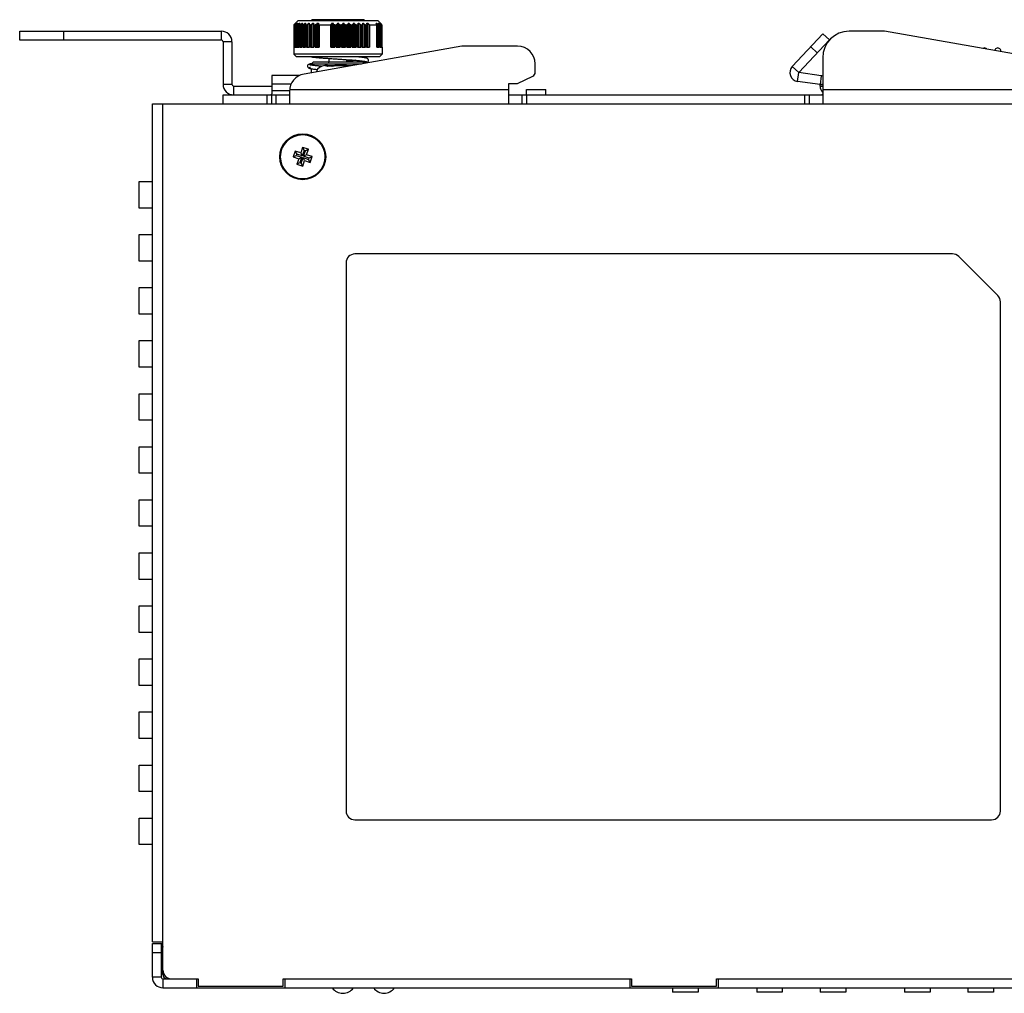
# Model space of a CAD drawing. Extents: x 879 to 1770, y -20 to 610.
# Tile 14 of 27: x 1203 to 1314, y 311 to 421. Entities that reach past the tile are written whole.
import ezdxf

# ---------------------------------------------------------------- set-up
doc = ezdxf.new("R2010")
doc.units = 0
doc.header["$LTSCALE"] = 2
doc.header["$MEASUREMENT"] = 0
for name, color, linetype in [('1X1_LED_DXF_CONTINUOUS2198', 7, 'CONTINUOUS'), ('1X3_G-G_DXF_CONTINUOUS2199', 7, 'CONTINUOUS'), ('307228297C-EDXF_CONTIN2180', 7, 'CONTINUOUS'), ('3100320300-SDXF_CONTIN2195', 7, 'CONTINUOUS'), ('3105460500_DXF_CONTINU2190', 7, 'CONTINUOUS'), ('3991140200_BDXF_CONTIN2162', 7, 'CONTINUOUS'), ('3991140300_CDXF_CONTIN2158', 7, 'CONTINUOUS'), ('3991140400_PDXF_CONTIN2159', 7, 'CONTINUOUS'), ('46-111-501-1DXF_CONTIN2196', 7, 'CONTINUOUS'), ('BACK_PLATE_2DXF_CONTIN2194', 7, 'CONTINUOUS'), ('SNAP_2_DXF_CONTINUOUS_LINE', 7, 'CONTINUOUS'), ('SNAP_DXF_CONTINUOUS_LINE', 7, 'CONTINUOUS'), ('SPRING_DXF_CONTINUOUS_LINE', 7, 'CONTINUOUS')]:
    doc.layers.add(name, color=color, linetype=linetype)

msp = doc.modelspace()

# ---------------------------------------------------------------- linework, layer by layer
at = {"layer": '1X1_LED_DXF_CONTINUOUS2198', "color": 7, "linetype": 'Continuous'}
msp.add_arc((1244.154, 312.554), 1.45, 216.03742, 323.96258, dxfattribs=at)
at = {"layer": '1X3_G-G_DXF_CONTINUOUS2199', "color": 7, "linetype": 'Continuous'}
msp.add_arc((1239.494, 312.534), 1.45, 215.00046, 324.99954, dxfattribs=at)
at = {"layer": '307228297C-EDXF_CONTIN2180', "color": 7, "linetype": 'Continuous'}
for p, q in [((1276.765, 311.704), (1276.765, 311.204)), ((1279.658, 311.204), (1276.765, 311.204)), ((1279.658, 311.704), (1279.658, 311.204)), ((1286.299, 311.704), (1286.299, 311.204)), ((1289.192, 311.204), (1286.299, 311.204)), ((1289.192, 311.704), (1289.192, 311.204)), ((1293.465, 311.704), (1293.465, 311.204)), ((1296.358, 311.204), (1293.465, 311.204)), ((1296.358, 311.704), (1296.358, 311.204)), ((1302.999, 311.704), (1302.999, 311.204)), ((1305.892, 311.204), (1302.999, 311.204)), ((1305.892, 311.704), (1305.892, 311.204)), ((1310.165, 311.704), (1310.165, 311.204)), ((1313.058, 311.204), (1310.165, 311.204)), ((1313.058, 311.704), (1313.058, 311.204))]:
    msp.add_line(p, q, dxfattribs=at)
at = {"layer": '3100320300-SDXF_CONTIN2195', "color": 7, "linetype": 'Continuous'}
for p, q in [((1237.454, 416.004), (1240.411, 416.004)), ((1237.774, 416.004), (1237.455, 416.004)), ((1237.709, 415.957), (1237.706, 415.958)), ((1237.734, 415.952), (1237.749, 415.957)), ((1238.232, 415.952), (1238.25, 415.957)), ((1238.523, 415.997), (1238.489, 415.989)), ((1238.512, 415.991), (1238.489, 415.989)), ((1238.489, 415.989), (1238.489, 415.989)), ((1239.88, 416.004), (1238.6, 416.004)), ((1240.019, 415.991), (1240.027, 415.991))]:
    msp.add_line(p, q, dxfattribs=at)
for points in [[(1237.749, 415.957), (1237.743, 415.957), (1237.722, 415.957), (1237.709, 415.957)], [(1238.267, 415.957), (1238.089, 415.963), (1237.913, 415.964), (1237.749, 415.957)], [(1238.489, 415.989), (1238.474, 415.985), (1238.438, 415.976), (1238.396, 415.968), (1238.35, 415.961), (1238.306, 415.957), (1238.267, 415.957)], [(1238.6, 416.004), (1238.567, 416.003), (1238.523, 415.997)], [(1240.027, 415.991), (1239.984, 415.997), (1239.925, 416.003), (1239.88, 416.004)], [(1240.219, 415.959), (1240.186, 415.963), (1240.143, 415.969), (1240.097, 415.977), (1240.027, 415.991)]]:
    msp.add_lwpolyline(points, dxfattribs=at)
for centre, radius, start, end in [((1237.454, 415.004), 1, 90, 162.54222), ((1237.773, 415.659), 0.345, 89.9604, 105.78458), ((1237.96, 412.47), 3.49, 93.4533, 93.70858), ((1237.67, 415.89), 0.105, 40.15989, 47.03573), ((1238.262, 416.42), 0.469, 266.32072, 268.57053), ((1238.237, 415.904), 0.1, 33.02908, 90), ((1238.264, 416.495), 0.544, 268.57729, 270.78413), ((1238.205, 417.035), 1.088, 284.69325, 286.36981), ((1239.88, 415.257), 0.748, 86.84947, 89.99746), ((1239.879, 415.249), 0.755, 83.60381, 86.84847), ((1239.879, 415.245), 0.759, 83.2913, 83.60683), ((1239.878, 415.237), 0.767, 79.39733, 83.28561), ((1239.554, 413.501), 2.533, 79.24869, 79.41875)]:
    msp.add_arc(centre, radius, start, end, dxfattribs=at)
for points, start_tangent, end_tangent in [([(1237.706, 415.951), (1237.695, 415.951), (1237.666, 415.954), (1237.648, 415.961), (1237.644, 415.971), (1237.654, 415.981), (1237.68, 415.991)], (-1, -0.0001788), (0.9624392, 0.2714972)), ([(1237.68, 415.991), (1237.712, 415.986), (1237.721, 415.982)], (0.9982823, 0.0585878), (0.8836403, -0.4681664)), ([(1237.734, 415.952), (1237.706, 415.951)], (-0.9979097, -0.0646239), (-1, -0.0001788)), ([(1237.721, 415.982), (1237.741, 415.967)], (0.8836403, -0.4681664), (0.7321199, -0.6811758)), ([(1238.232, 415.952), (1238.066, 415.959), (1237.9, 415.959), (1237.749, 415.953)], (-0.9979086, 0.0646403), (-0.9981839, -0.0602403)), ([(1237.774, 416.004), (1237.804, 415.997), (1237.83, 415.978), (1237.843, 415.961)], (1, 0), (0.5073046, -0.8617668)), ([(1238.221, 416.004), (1238.251, 415.997), (1238.271, 415.985)], (1, 0), (0.753685, -0.6572358)), ([(1238.271, 415.985), (1238.278, 415.978), (1238.292, 415.958)], (0.753685, -0.6572358), (0.4693449, -0.883015)), ([(1238.481, 415.983), (1238.444, 415.974), (1238.402, 415.965), (1238.358, 415.958), (1238.314, 415.953), (1238.271, 415.951)], (-0.9672491, -0.2538291), (-0.9999136, -0.0131448)), ([(1238.6, 416.004), (1238.57, 416.003), (1238.54, 415.998), (1238.512, 415.991)], (-1, -0.0000025), (-0.9593441, -0.282239)), ([(1240.209, 415.957), (1240.178, 415.961), (1240.125, 415.971), (1240.071, 415.981), (1240.026, 415.99)], (-0.9914886, 0.1301939), (-0.9824534, 0.1865083))]:
    msp.add_spline(points, degree=3, dxfattribs=dict(at, start_tangent=start_tangent, end_tangent=end_tangent))
at = {"layer": '3105460500_DXF_CONTINU2190', "color": 7, "linetype": 'Continuous'}
for p, q in [((1234.937, 406.763), (1234.732, 406.147)), ((1235.106, 406.425), (1234.902, 405.808)), ((1234.937, 406.763), (1235.106, 406.425)), ((1235.601, 406.543), (1234.937, 406.763)), ((1235.262, 406.373), (1235.106, 406.425)), ((1235.601, 406.543), (1235.262, 406.373)), ((1235.396, 405.926), (1235.601, 406.543)), ((1234.115, 406.352), (1233.894, 405.687)), ((1233.894, 405.687), (1234.233, 405.857)), ((1233.894, 405.687), (1234.511, 405.482)), ((1234.115, 406.352), (1234.285, 406.013)), ((1234.732, 406.147), (1234.115, 406.352)), ((1234.285, 406.013), (1234.233, 405.857)), ((1234.233, 405.857), (1234.85, 405.652)), ((1234.902, 405.808), (1234.285, 406.013)), ((1234.511, 405.482), (1234.306, 404.865)), ((1234.511, 405.482), (1234.85, 405.652)), ((1234.85, 405.652), (1234.645, 405.035)), ((1234.732, 406.147), (1234.902, 405.808)), ((1234.801, 404.984), (1235.006, 405.6)), ((1235.175, 405.262), (1235.006, 405.6)), ((1235.006, 405.6), (1235.622, 405.396)), ((1235.057, 405.756), (1235.262, 406.373)), ((1235.396, 405.926), (1235.057, 405.756)), ((1235.674, 405.551), (1235.057, 405.756)), ((1236.013, 405.721), (1235.396, 405.926)), ((1235.622, 405.396), (1235.674, 405.551)), ((1235.792, 405.057), (1235.622, 405.396)), ((1236.013, 405.721), (1235.674, 405.551)), ((1235.792, 405.057), (1236.013, 405.721)), ((1234.306, 404.865), (1234.645, 405.035)), ((1234.306, 404.865), (1234.97, 404.645)), ((1234.645, 405.035), (1234.801, 404.984)), ((1234.97, 404.645), (1234.801, 404.984)), ((1234.97, 404.645), (1235.175, 405.262)), ((1235.175, 405.262), (1235.792, 405.057))]:
    msp.add_line(p, q, dxfattribs=at)
msp.add_circle((1234.954, 405.704), 2.5, dxfattribs=at)
at = {"layer": '3991140200_BDXF_CONTIN2162', "color": 3, "linetype": 'Continuous'}
msp.add_line((1219.154, 313.204), (1219.154, 313.704), dxfattribs=at)
msp.add_arc((1219.654, 313.204), 0.5, 180, 270, dxfattribs=at)
at = {"layer": '3991140300_CDXF_CONTIN2158', "color": 3, "linetype": 'Continuous'}
for p, q in [((1217.954, 316.904), (1217.954, 411.704)), ((1217.954, 411.704), (1334.754, 411.704)), ((1219.154, 313.704), (1219.154, 411.704)), ((1216.454, 399.904), (1216.454, 402.904)), ((1216.454, 402.904), (1217.954, 402.904)), ((1217.954, 399.904), (1216.454, 399.904)), ((1216.454, 393.904), (1216.454, 396.904)), ((1216.454, 396.904), (1217.954, 396.904)), ((1308.439, 394.704), (1240.854, 394.704)), ((1309.146, 394.411), (1313.561, 389.997)), ((1217.954, 393.904), (1216.454, 393.904)), ((1239.854, 393.704), (1239.854, 331.704)), ((1216.454, 387.904), (1216.454, 390.904)), ((1216.454, 390.904), (1217.954, 390.904)), ((1313.854, 331.704), (1313.854, 389.29)), ((1217.954, 387.904), (1216.454, 387.904)), ((1216.454, 381.904), (1216.454, 384.904)), ((1216.454, 384.904), (1217.954, 384.904)), ((1217.954, 381.904), (1216.454, 381.904)), ((1216.454, 375.904), (1216.454, 378.904)), ((1216.454, 378.904), (1217.954, 378.904)), ((1217.954, 375.904), (1216.454, 375.904)), ((1216.454, 369.904), (1216.454, 372.904)), ((1216.454, 372.904), (1217.954, 372.904)), ((1217.954, 369.904), (1216.454, 369.904)), ((1216.454, 363.904), (1216.454, 366.904)), ((1216.454, 366.904), (1217.954, 366.904)), ((1217.954, 363.904), (1216.454, 363.904)), ((1216.454, 357.904), (1216.454, 360.904)), ((1216.454, 360.904), (1217.954, 360.904)), ((1217.954, 357.904), (1216.454, 357.904)), ((1216.454, 351.904), (1216.454, 354.904)), ((1216.454, 354.904), (1217.954, 354.904)), ((1217.954, 351.904), (1216.454, 351.904)), ((1216.454, 345.904), (1216.454, 348.904)), ((1216.454, 348.904), (1217.954, 348.904)), ((1217.954, 345.904), (1216.454, 345.904)), ((1216.454, 339.904), (1216.454, 342.904)), ((1216.454, 342.904), (1217.954, 342.904)), ((1217.954, 339.904), (1216.454, 339.904)), ((1216.454, 333.904), (1216.454, 336.904)), ((1216.454, 336.904), (1217.954, 336.904)), ((1217.954, 333.904), (1216.454, 333.904)), ((1216.454, 327.904), (1216.454, 330.904)), ((1216.454, 330.904), (1217.954, 330.904)), ((1240.854, 330.704), (1312.854, 330.704)), ((1217.954, 327.904), (1216.454, 327.904)), ((1217.954, 316.904), (1219.154, 316.904)), ((1220.154, 312.704), (1223.154, 312.704)), ((1223.154, 312.704), (1223.154, 311.904)), ((1223.154, 311.904), (1232.754, 311.904)), ((1232.754, 312.704), (1272.154, 312.704)), ((1232.754, 311.904), (1232.754, 312.704)), ((1272.154, 312.704), (1272.154, 311.904)), ((1272.154, 311.904), (1281.754, 311.904)), ((1281.754, 312.704), (1321.154, 312.704)), ((1281.754, 311.904), (1281.754, 312.704))]:
    msp.add_line(p, q, dxfattribs=at)
msp.add_circle((1234.954, 405.704), 2.6, dxfattribs=at)
for centre, start, end in [((1240.854, 393.704), 90, 180), ((1308.439, 393.704), 45, 90), ((1312.854, 389.29), 0, 45), ((1240.854, 331.704), 180, 270), ((1312.854, 331.704), 270, 0), ((1220.154, 313.704), 180, 270)]:
    msp.add_arc(centre, 1, start, end, dxfattribs=at)
at = {"layer": '3991140400_PDXF_CONTIN2159', "color": 7, "linetype": 'Continuous'}
for p, q in [((1217.954, 312.904), (1217.954, 316.704)), ((1217.954, 316.704), (1218.954, 316.704)), ((1218.954, 316.7), (1218.995, 316.699)), ((1218.982, 316.692), (1219.028, 316.704)), ((1219.028, 316.704), (1219.154, 316.391)), ((1217.954, 315.704), (1218.954, 315.704)), ((1218.954, 312.904), (1217.954, 312.904)), ((1219.154, 312.704), (1219.154, 311.704)), ((1222.954, 312.704), (1222.954, 311.704)), ((1232.954, 312.704), (1232.954, 311.704)), ((1271.954, 312.704), (1271.954, 311.704)), ((1281.954, 312.704), (1281.954, 311.704)), ((1219.154, 311.704), (1334.754, 311.704))]:
    msp.add_line(p, q, dxfattribs=at)
at = {"layer": '3991140400_PDXF_CONTIN2159', "color": 3, "linetype": 'Continuous'}
for p, q in [((1218.954, 316.704), (1218.954, 312.904)), ((1218.968, 316.675), (1219.154, 316.288)), ((1219.154, 312.704), (1222.954, 312.704)), ((1232.954, 312.704), (1271.954, 312.704)), ((1281.954, 312.704), (1320.954, 312.704))]:
    msp.add_line(p, q, dxfattribs=at)
at = {"layer": '3991140400_PDXF_CONTIN2159', "color": 7, "linetype": 'Continuous'}
for centre, radius, start, end in [((1218.954, 316.89), 0.2, 291.84356, 305.66326), ((1219.154, 312.904), 1.2, 180, 270)]:
    msp.add_arc(centre, radius, start, end, dxfattribs=at)
at = {"layer": '3991140400_PDXF_CONTIN2159', "color": 3, "linetype": 'Continuous'}
for centre, radius, start, end in [((1219.154, 315.504), 0.2, 98.21321, 180), ((1218.954, 316.89), 1.2, 278.21321, 279.60264), ((1219.154, 312.904), 0.2, 180, 270)]:
    msp.add_arc(centre, radius, start, end, dxfattribs=at)
at = {"layer": '46-111-501-1DXF_CONTIN2196', "color": 6, "linetype": 'Continuous'}
for p, q in [((1234.454, 421.104), (1233.954, 420.604)), ((1234.454, 421.104), (1243.454, 421.104)), ((1241.854, 421.204), (1236.054, 421.204)), ((1243.454, 421.104), (1243.851, 420.707)), ((1233.954, 420.604), (1233.954, 417.304)), ((1233.954, 420.604), (1233.992, 420.604)), ((1233.992, 418.104), (1233.992, 420.604)), ((1234.083, 420.678), (1234.112, 420.704)), ((1234.083, 418.104), (1234.083, 420.678)), ((1234.093, 420.608), (1234.093, 420.61)), ((1234.093, 418.104), (1234.093, 420.609)), ((1234.095, 420.604), (1234.093, 420.608)), ((1234.095, 420.604), (1234.095, 418.104)), ((1234.095, 420.604), (1234.134, 420.604)), ((1234.134, 418.104), (1234.134, 420.604)), ((1234.221, 420.804), (1234.221, 420.773)), ((1234.221, 420.804), (1234.247, 420.804)), ((1234.229, 418.104), (1234.229, 420.676)), ((1234.275, 418.104), (1234.275, 420.604)), ((1234.282, 420.604), (1234.282, 418.104)), ((1234.282, 420.604), (1234.339, 420.604)), ((1234.339, 418.104), (1234.339, 420.604)), ((1234.375, 420.804), (1234.375, 420.769)), ((1234.375, 420.804), (1234.402, 420.804)), ((1234.442, 418.104), (1234.442, 420.676)), ((1234.528, 418.104), (1234.528, 420.622)), ((1234.542, 420.604), (1234.542, 418.104)), ((1234.542, 420.604), (1234.616, 420.604)), ((1234.592, 420.804), (1234.592, 420.745)), ((1234.592, 420.804), (1234.629, 420.804)), ((1234.616, 418.104), (1234.616, 420.604)), ((1234.726, 418.104), (1234.726, 420.676)), ((1234.849, 418.104), (1234.849, 420.632)), ((1234.872, 420.604), (1234.872, 418.104)), ((1234.872, 420.604), (1234.962, 420.604)), ((1234.878, 420.804), (1234.878, 420.71)), ((1234.878, 420.804), (1234.924, 420.804)), ((1234.962, 418.104), (1234.962, 420.604)), ((1235.077, 418.104), (1235.077, 420.676)), ((1235.228, 420.804), (1235.228, 418.104)), ((1235.228, 420.804), (1235.282, 420.804)), ((1235.232, 418.104), (1235.232, 420.643)), ((1235.238, 420.643), (1235.238, 418.104)), ((1235.266, 420.604), (1235.266, 418.104)), ((1235.266, 420.604), (1235.371, 420.604)), ((1235.371, 418.104), (1235.371, 420.604)), ((1235.488, 418.104), (1235.488, 420.676)), ((1235.637, 420.804), (1235.637, 418.104)), ((1235.637, 420.804), (1235.699, 420.804)), ((1235.671, 420.656), (1235.674, 420.676)), ((1235.671, 418.104), (1235.671, 420.656)), ((1235.674, 420.656), (1235.674, 418.104)), ((1235.718, 420.604), (1235.718, 418.104)), ((1235.718, 420.604), (1235.836, 420.604)), ((1235.836, 418.104), (1235.836, 420.604)), ((1235.955, 418.104), (1235.955, 420.676)), ((1236.098, 420.804), (1236.098, 418.104)), ((1236.098, 420.804), (1236.167, 420.804)), ((1236.167, 420.804), (1236.16, 420.676)), ((1236.16, 420.676), (1236.16, 418.104)), ((1236.16, 420.67), (1236.16, 420.676)), ((1236.221, 420.604), (1236.221, 418.104)), ((1236.221, 420.604), (1236.351, 420.604)), ((1236.351, 418.104), (1236.351, 420.604)), ((1236.469, 418.104), (1236.469, 420.676)), ((1236.604, 420.804), (1236.604, 418.104)), ((1236.604, 420.804), (1236.73, 420.804)), ((1236.73, 418.104), (1236.73, 420.804)), ((1236.73, 420.804), (1236.742, 420.677)), ((1236.742, 420.677), (1236.742, 418.104)), ((1236.82, 420.604), (1236.82, 418.104)), ((1236.82, 420.604), (1238.12, 420.604)), ((1238.12, 418.104), (1238.12, 420.604)), ((1238.155, 418.104), (1238.155, 420.677)), ((1238.253, 420.804), (1238.253, 418.104)), ((1238.253, 420.804), (1238.394, 420.804)), ((1238.394, 418.104), (1238.394, 420.804)), ((1238.462, 420.676), (1238.462, 418.104)), ((1238.576, 420.604), (1238.576, 418.104)), ((1238.576, 420.604), (1238.729, 420.604)), ((1238.729, 418.104), (1238.729, 420.604)), ((1238.827, 418.104), (1238.827, 420.676)), ((1238.911, 420.804), (1238.911, 418.104)), ((1238.911, 420.804), (1238.996, 420.804)), ((1238.996, 418.104), (1238.996, 420.804)), ((1239.081, 420.676), (1239.081, 418.104)), ((1239.178, 420.604), (1239.178, 418.104)), ((1239.178, 420.604), (1239.331, 420.604)), ((1239.331, 418.104), (1239.331, 420.604)), ((1239.445, 418.104), (1239.445, 420.676)), ((1239.513, 420.804), (1239.513, 418.104)), ((1239.513, 420.804), (1239.597, 420.804)), ((1239.597, 418.104), (1239.597, 420.804)), ((1239.697, 420.676), (1239.697, 418.104)), ((1239.802, 420.604), (1239.802, 418.104)), ((1239.802, 420.604), (1239.953, 420.604)), ((1239.953, 418.104), (1239.953, 420.604)), ((1240.056, 418.104), (1240.056, 420.676)), ((1240.106, 420.804), (1240.106, 418.104)), ((1240.106, 420.804), (1240.189, 420.804)), ((1240.189, 418.104), (1240.189, 420.804)), ((1240.302, 420.676), (1240.302, 418.104)), ((1240.413, 420.604), (1240.413, 418.104)), ((1240.413, 420.604), (1240.559, 420.604)), ((1240.559, 418.104), (1240.559, 420.604)), ((1240.649, 418.104), (1240.649, 420.676)), ((1240.681, 420.804), (1240.681, 418.104)), ((1240.681, 420.804), (1240.76, 420.804)), ((1240.76, 418.104), (1240.76, 420.804)), ((1240.885, 420.676), (1240.885, 418.104)), ((1241.001, 420.604), (1241.001, 418.104)), ((1241.001, 420.604), (1241.14, 420.604)), ((1241.14, 418.104), (1241.14, 420.604)), ((1241.216, 420.676), (1241.229, 420.804)), ((1241.216, 418.104), (1241.216, 420.676)), ((1241.229, 420.804), (1241.229, 418.104)), ((1241.229, 420.804), (1241.303, 420.804)), ((1241.303, 418.104), (1241.303, 420.804)), ((1241.438, 420.676), (1241.438, 418.104)), ((1241.556, 420.604), (1241.556, 418.104)), ((1241.556, 420.604), (1241.686, 420.604)), ((1241.686, 418.104), (1241.686, 420.604)), ((1241.74, 420.804), (1241.809, 420.804)), ((1241.747, 420.676), (1241.74, 420.804)), ((1241.747, 418.104), (1241.747, 420.676)), ((1241.809, 418.104), (1241.809, 420.804)), ((1241.952, 420.676), (1241.952, 418.104)), ((1242.071, 420.604), (1242.071, 418.104)), ((1242.071, 420.604), (1242.189, 420.604)), ((1242.189, 418.104), (1242.189, 420.604)), ((1242.208, 420.804), (1242.312, 420.804)), ((1242.236, 418.104), (1242.236, 420.656)), ((1242.312, 418.104), (1242.312, 420.804)), ((1242.457, 420.677), (1242.457, 418.104)), ((1242.525, 420.604), (1242.525, 418.104)), ((1242.525, 420.604), (1243.338, 420.604)), ((1243.253, 420.804), (1243.315, 420.804)), ((1243.315, 420.703), (1243.315, 420.804)), ((1243.338, 418.104), (1243.338, 420.604)), ((1243.352, 418.104), (1243.352, 420.622)), ((1243.465, 420.676), (1243.465, 418.104)), ((1243.505, 420.804), (1243.532, 420.804)), ((1243.532, 420.769), (1243.532, 420.804)), ((1243.569, 420.604), (1243.569, 418.104)), ((1243.569, 420.604), (1243.625, 420.604)), ((1243.625, 418.104), (1243.625, 420.604)), ((1243.632, 418.104), (1243.632, 420.604)), ((1243.66, 420.804), (1243.676, 420.804)), ((1243.676, 420.785), (1243.676, 420.804)), ((1243.678, 420.676), (1243.678, 418.104)), ((1243.746, 420.799), (1243.746, 420.804)), ((1243.746, 420.804), (1243.78, 420.771)), ((1243.773, 420.604), (1243.773, 418.104)), ((1243.773, 420.604), (1243.812, 420.604)), ((1243.791, 420.699), (1243.817, 420.676)), ((1243.809, 420.622), (1243.811, 420.618)), ((1243.812, 418.104), (1243.812, 420.604)), ((1243.814, 418.104), (1243.814, 420.604)), ((1243.817, 420.676), (1243.817, 418.104)), ((1243.849, 420.704), (1243.849, 420.69)), ((1243.849, 420.704), (1243.854, 420.704)), ((1243.854, 420.685), (1243.854, 420.704)), ((1243.863, 420.676), (1243.854, 420.685)), ((1243.902, 420.604), (1243.902, 418.104)), ((1243.902, 420.604), (1243.922, 420.604)), ((1243.922, 420.605), (1243.922, 420.604)), ((1243.922, 418.104), (1243.922, 420.605)), ((1233.992, 418.104), (1234.095, 418.104)), ((1234.134, 418.104), (1234.282, 418.104)), ((1234.339, 418.104), (1234.542, 418.104)), ((1234.616, 418.104), (1234.872, 418.104)), ((1234.962, 418.104), (1235.266, 418.104)), ((1235.371, 418.104), (1235.718, 418.104)), ((1235.836, 418.104), (1236.221, 418.104)), ((1236.351, 418.104), (1236.82, 418.104)), ((1238.12, 418.104), (1238.576, 418.104)), ((1238.729, 418.104), (1239.178, 418.104)), ((1239.331, 418.104), (1239.802, 418.104)), ((1239.953, 418.104), (1240.413, 418.104)), ((1240.559, 418.104), (1241.001, 418.104)), ((1241.14, 418.104), (1241.556, 418.104)), ((1241.686, 418.104), (1242.071, 418.104)), ((1242.189, 418.104), (1242.525, 418.104)), ((1243.338, 418.104), (1243.569, 418.104)), ((1243.625, 418.104), (1243.773, 418.104)), ((1243.812, 418.104), (1243.902, 418.104)), ((1243.922, 418.104), (1243.954, 418.104)), ((1243.954, 418.104), (1243.954, 417.304)), ((1234.254, 417.004), (1233.954, 417.304)), ((1243.954, 417.304), (1233.954, 417.304)), ((1243.654, 417.004), (1234.254, 417.004)), ((1237.954, 416.413), (1237.822, 416.404)), ((1237.824, 416.404), (1237.954, 416.413)), ((1237.954, 416.404), (1237.954, 416.819)), ((1239.954, 416.404), (1239.954, 416.685)), ((1240.228, 416.567), (1239.954, 416.547)), ((1243.654, 417.004), (1243.954, 417.304)), ((1235.95, 416.226), (1235.981, 416.232)), ((1236.154, 416.404), (1235.954, 416.204)), ((1235.954, 416.061), (1235.954, 416.204)), ((1235.954, 416.204), (1241.611, 416.204)), ((1235.954, 415.207), (1235.954, 415.656)), ((1241.754, 416.404), (1236.154, 416.404)), ((1241.754, 416.404), (1241.902, 416.255))]:
    msp.add_line(p, q, dxfattribs=at)
for points in [[(1235.939, 417.004), (1235.942, 417.004), (1236.023, 416.991), (1236.114, 416.978), (1236.216, 416.966), (1236.329, 416.953), (1236.453, 416.94), (1236.591, 416.926), (1236.741, 416.912), (1236.905, 416.898), (1237.084, 416.883), (1237.275, 416.868), (1237.48, 416.853), (1237.696, 416.837), (1237.922, 416.821), (1238.16, 416.805), (1238.413, 416.788), (1239.385, 416.724)], [(1239.385, 416.724), (1239.828, 416.694), (1240.033, 416.68), (1240.23, 416.666), (1240.419, 416.652), (1240.598, 416.638), (1240.767, 416.625), (1240.926, 416.612), (1241.074, 416.6), (1241.21, 416.587), (1241.336, 416.575), (1241.451, 416.564), (1241.557, 416.553), (1241.652, 416.541), (1241.738, 416.531), (1241.815, 416.52), (1241.883, 416.51), (1241.942, 416.5), (1241.991, 416.49), (1242.031, 416.482), (1242.06, 416.474), (1242.079, 416.468), (1242.085, 416.466)], [(1240.877, 416.616), (1240.755, 416.606), (1240.589, 416.593), (1240.414, 416.58), (1240.228, 416.567)], [(1241.845, 416.313), (1241.855, 416.314), (1241.938, 416.326), (1242.01, 416.339), (1242.074, 416.351), (1242.13, 416.363), (1242.179, 416.376), (1242.223, 416.391), (1242.266, 416.41), (1242.31, 416.437), (1242.356, 416.482), (1242.394, 416.553), (1242.402, 416.641), (1242.375, 416.723), (1242.331, 416.779), (1242.284, 416.813), (1242.24, 416.834), (1242.196, 416.851), (1242.148, 416.865), (1242.093, 416.878), (1242.03, 416.89), (1241.958, 416.903), (1241.877, 416.915), (1241.785, 416.928), (1241.682, 416.941), (1241.569, 416.954), (1241.443, 416.967), (1241.305, 416.98), (1241.153, 416.994), (1241.038, 417.004)], [(1235.985, 416.236), (1235.925, 416.226), (1235.854, 416.213), (1235.792, 416.2), (1235.739, 416.186), (1235.692, 416.171), (1235.647, 416.153), (1235.601, 416.126), (1235.553, 416.081), (1235.515, 416.012), (1235.504, 415.926), (1235.528, 415.843), (1235.573, 415.785), (1235.618, 415.75), (1235.66, 415.728), (1235.702, 415.712), (1235.747, 415.698), (1235.798, 415.686), (1235.855, 415.674), (1235.92, 415.662), (1235.993, 415.65), (1236.077, 415.638), (1236.17, 415.626), (1236.274, 415.613), (1236.389, 415.601), (1236.514, 415.588), (1236.638, 415.576)], [(1237.099, 415.938), (1237.02, 415.944), (1236.876, 415.956), (1236.742, 415.968), (1236.618, 415.98), (1236.503, 415.991), (1236.397, 416.002), (1236.3, 416.013), (1236.213, 416.024), (1236.134, 416.034), (1236.064, 416.044), (1236.002, 416.054), (1235.949, 416.063), (1235.905, 416.072), (1235.869, 416.08), (1235.843, 416.087), (1235.826, 416.092), (1235.822, 416.094)]]:
    msp.add_lwpolyline(points, dxfattribs=at)
for centre, radius, start, end in [((1236.054, 421.104), 0.1, 90, 180), ((1241.854, 421.104), 0.1, 0, 90), ((1259.02, 393.733), 36.714, 132.49207, 132.72279), ((1258.425, 400.188), 31.775, 139.54621, 139.8497), ((1258.17, 393.451), 36.254, 131.02003, 131.32816), ((1259.384, 402.285), 31.097, 143.45022, 143.74406), ((1258.479, 392.601), 36.959, 130.26263, 130.56956), ((1261.386, 404.262), 31.458, 148.27417, 148.54863), ((1258.806, 392.252), 37.252, 129.96432, 130.27072), ((1265.435, 405.994), 33.916, 154.10736, 154.34816), ((1259.135, 392.427), 37.105, 130.11315, 130.41981), ((1274.224, 407.372), 41.193, 160.96861, 161.15737), ((1259.466, 393.115), 36.531, 130.71507, 131.02275), ((1298.478, 408.309), 64.01, 168.74368, 168.86081), ((1259.816, 394.272), 35.588, 131.79419, 132.10334), ((1260.22, 395.825), 34.375, 133.39369, 133.70423), ((1263.965, 400.906), 32.512, 142.26488, 142.54708), ((1209.461, 405.451), 32.755, 27.69856, 27.95245), ((1264.631, 403.817), 30.823, 146.55596, 146.84144), ((1212.983, 403.624), 31.174, 33.16016, 33.44244), ((1268.112, 405.627), 32.377, 152.04607, 152.30292), ((1214.962, 401.593), 31.241, 37.64999, 37.94793), ((1274.967, 407.121), 37.451, 158.56968, 158.78049), ((1216.15, 399.484), 32.13, 41.26479, 41.57002), ((1291.459, 408.204), 52.318, 166.06384, 166.20863), ((1216.91, 397.431), 33.393, 44.11379, 44.42135), ((1217.437, 395.562), 34.738, 46.2974, 46.60468), ((1241.642, 420.671), 0.105, 0.00054, 2.87034), ((1217.843, 393.995), 35.96, 47.89826, 48.20421), ((1180.195, 408.461), 63.23, 11.13847, 11.25704), ((1216.979, 391.596), 38.663, 48.77832, 49.06447), ((1215.295, 403.652), 32.8, 31.27008, 31.52975), ((1219.18, 392.309), 37.342, 49.43201, 49.73579), ((1218.801, 402.489), 30.753, 36.25429, 36.55142), ((1219.489, 393.167), 36.631, 48.67342, 48.97839), ((1219.745, 400.41), 31.431, 40.14864, 40.45545), ((1219.882, 394.626), 35.376, 47.48077, 47.73216), ((1220.169, 398.395), 32.524, 43.26364, 43.55164), ((1220.319, 396.538), 33.729, 45.76432, 45.92748), ((1244.927, 421.873), 1.632, 227.15891, 228.68228), ((1234.827, 491.825), 75.452, 273.89559, 274.59886)]:
    msp.add_arc(centre, radius, start, end, dxfattribs=at)
for points, start_tangent, end_tangent in [([(1234.083, 420.678), (1234.048, 420.646), (1234.02, 420.622), (1234.001, 420.608), (1233.992, 420.604)], (-0.7339764, -0.679175), (-1, 0)), ([(1234.093, 420.61), (1234.097, 420.621)], (0.0417713, 0.9991272), (0.5441819, 0.8389672)), ([(1234.097, 420.621), (1234.099, 420.624), (1234.114, 420.646), (1234.138, 420.676)], (0.5441819, 0.8389672), (0.6448181, 0.7643361)), ([(1234.229, 420.676), (1234.19, 420.643), (1234.158, 420.619), (1234.134, 420.604)], (-0.74702, -0.6648016), (-0.8946817, -0.4467041)), ([(1234.274, 420.614), (1234.277, 420.624), (1234.287, 420.646), (1234.307, 420.676)], (-0.0560858, 0.998426), (0.5914174, 0.8063656)), ([(1234.282, 420.604), (1234.275, 420.61), (1234.274, 420.614)], (-0.9818569, 0.1896233), (-0.0560858, 0.998426)), ([(1234.442, 420.676), (1234.401, 420.643), (1234.366, 420.619), (1234.339, 420.604)], (-0.754284, -0.6565483), (-0.9245036, -0.3811734)), ([(1234.528, 420.621), (1234.528, 420.624), (1234.534, 420.646), (1234.55, 420.676)], (0.0005575, 0.9999998), (0.5217992, 0.8530683)), ([(1234.542, 420.604), (1234.531, 420.61), (1234.528, 420.621)], (-0.9904679, 0.1377438), (0.0005575, 0.9999998)), ([(1234.726, 420.676), (1234.684, 420.643), (1234.647, 420.619), (1234.616, 420.604)], (-0.7562747, -0.6542542), (-0.9421104, -0.3353029)), ([(1234.849, 420.631), (1234.851, 420.646), (1234.862, 420.676)], (-0.0108054, 0.9999416), (0.4329248, 0.90143)), ([(1234.872, 420.604), (1234.857, 420.61), (1234.849, 420.624), (1234.849, 420.631)], (-0.9940031, 0.1093516), (-0.0108054, 0.9999416)), ([(1235.077, 420.676), (1235.035, 420.643), (1234.996, 420.619), (1234.962, 420.604)], (-0.7531237, -0.6578789), (-0.9531168, -0.3026025)), ([(1235.232, 420.642), (1235.232, 420.646), (1235.238, 420.676)], (0.0052406, 0.9999863), (0.3229897, 0.9464025)), ([(1235.266, 420.604), (1235.247, 420.61), (1235.235, 420.624), (1235.232, 420.642)], (-0.9957765, 0.091811), (0.0052406, 0.9999863)), ([(1235.488, 420.676), (1235.447, 420.643), (1235.407, 420.619), (1235.371, 420.604)], (-0.7446225, -0.6674858), (-0.9602511, -0.2791378)), ([(1235.718, 420.604), (1235.696, 420.61), (1235.68, 420.624), (1235.672, 420.646), (1235.671, 420.656)], (-0.9967799, 0.0801859), (-0.0031046, 0.9999952)), ([(1235.955, 420.676), (1235.915, 420.643), (1235.874, 420.619), (1235.836, 420.604)], (-0.7302051, -0.683228), (-0.9649358, -0.2624862)), ([(1236.221, 420.604), (1236.196, 420.61), (1236.176, 420.624), (1236.164, 420.646), (1236.16, 420.67)], (-0.9973922, 0.0721716), (-0.0004914, 0.9999999)), ([(1236.469, 420.676), (1236.43, 420.643), (1236.39, 420.619), (1236.351, 420.604)], (-0.708902, -0.705307), (-0.967951, -0.2511391)), ([(1236.82, 420.604), (1236.791, 420.61), (1236.767, 420.624), (1236.75, 420.647), (1236.742, 420.677)], (-0.9978557, 0.065453), (-0.09764, 0.9952218)), ([(1238.155, 420.677), (1238.147, 420.651), (1238.136, 420.627), (1238.12, 420.604)], (-0.2025928, -0.9792631), (-0.6153212, -0.7882765)), ([(1238.576, 420.604), (1238.543, 420.61), (1238.511, 420.624), (1238.483, 420.646), (1238.462, 420.676)], (-0.9982804, 0.0586189), (-0.4648437, 0.8853927)), ([(1238.827, 420.676), (1238.8, 420.643), (1238.767, 420.619), (1238.729, 420.604)], (-0.5180213, -0.8553677), (-0.9693463, -0.2456985)), ([(1239.178, 420.604), (1239.141, 420.619), (1239.107, 420.643), (1239.081, 420.676)], (-0.9693463, 0.2456985), (-0.5180213, 0.8553677)), ([(1239.445, 420.676), (1239.424, 420.646), (1239.396, 420.624), (1239.364, 420.61), (1239.331, 420.604)], (-0.4648437, -0.8853927), (-0.9982804, -0.0586189)), ([(1239.802, 420.604), (1239.764, 420.619), (1239.728, 420.643), (1239.697, 420.676)], (-0.9703897, 0.2415445), (-0.5865724, 0.8098968)), ([(1240.056, 420.676), (1240.039, 420.646), (1240.014, 420.624), (1239.984, 420.61), (1239.953, 420.604)], (-0.3619836, -0.9321845), (-0.9981923, -0.0601011)), ([(1240.413, 420.604), (1240.374, 420.619), (1240.336, 420.643), (1240.302, 420.676)], (-0.9705135, 0.2410467), (-0.6393417, 0.7689228)), ([(1240.649, 420.676), (1240.636, 420.646), (1240.616, 420.624), (1240.589, 420.61), (1240.559, 420.604)], (-0.2384175, -0.9711628), (-0.9980343, -0.0626702)), ([(1241.001, 420.604), (1240.961, 420.619), (1240.922, 420.643), (1240.885, 420.676)], (-0.9697327, 0.2441691), (-0.6792736, 0.7338852)), ([(1241.216, 420.676), (1241.208, 420.646), (1241.191, 420.624), (1241.167, 420.61), (1241.14, 420.604)], (-0.0983259, -0.9951543), (-0.9977824, -0.0665602)), ([(1241.556, 420.604), (1241.518, 420.619), (1241.477, 420.643), (1241.438, 420.676)], (-0.967951, 0.2511391), (-0.708902, 0.705307)), ([(1241.686, 420.604), (1241.7, 420.606), (1241.712, 420.61), (1241.723, 420.617), (1241.733, 420.626), (1241.74, 420.638), (1241.745, 420.652), (1241.747, 420.671)], (0.9973922, 0.0721716), (0, 1)), ([(1242.071, 420.604), (1242.033, 420.619), (1241.993, 420.643), (1241.952, 420.676)], (-0.9649358, 0.2624862), (-0.7302051, 0.683228)), ([(1242.236, 420.656), (1242.23, 420.628), (1242.213, 420.611), (1242.189, 420.604)], (0, -1), (-0.9967799, -0.0801859)), ([(1242.234, 420.676), (1242.235, 420.669), (1242.235, 420.662), (1242.236, 420.656)], (0.1932061, -0.9811582), (0, -1)), ([(1242.525, 420.604), (1242.502, 420.627), (1242.479, 420.651), (1242.457, 420.677)], (-0.7546324, 0.6561478), (-0.5964283, 0.8026664)), ([(1243.331, 420.677), (1243.343, 420.655), (1243.35, 420.637), (1243.352, 420.622)], (0.5191169, -0.8547033), (0, -1)), ([(1243.352, 420.622), (1243.35, 420.613), (1243.345, 420.607), (1243.338, 420.604)], (0, -1), (-0.9911241, -0.1329402)), ([(1243.569, 420.604), (1243.541, 420.619), (1243.506, 420.643), (1243.465, 420.676)], (-0.9245036, 0.3811734), (-0.754284, 0.6565483)), ([(1243.6, 420.676), (1243.618, 420.649), (1243.629, 420.628)], (0.5914174, -0.8063656), (0.3779537, -0.9258245)), ([(1243.632, 420.614), (1243.632, 420.609), (1243.629, 420.606), (1243.625, 420.604)], (0, -1), (-0.9818569, -0.1896233)), ([(1243.629, 420.628), (1243.632, 420.614)], (0.3779537, -0.9258245), (0, -1)), ([(1243.773, 420.604), (1243.75, 420.619), (1243.717, 420.643), (1243.678, 420.676)], (-0.8946817, 0.4467041), (-0.74702, 0.6648016)), ([(1243.769, 420.676), (1243.794, 420.644), (1243.809, 420.622)], (0.6448181, -0.7643361), (0.5058242, -0.8626366)), ([(1243.811, 420.618), (1243.814, 420.608)], (0.4645621, -0.8855406), (0, -1)), ([(1243.814, 420.608), (1243.814, 420.606), (1243.813, 420.605), (1243.812, 420.604)], (0, -1), (-0.9512293, -0.3084847)), ([(1243.902, 420.604), (1243.882, 420.619), (1243.854, 420.643), (1243.849, 420.647)], (-0.8400894, 0.542448), (-0.7517975, 0.6593941)), ([(1243.916, 420.615), (1243.909, 420.624), (1243.897, 420.638), (1243.882, 420.655), (1243.863, 420.676)], (-0.5887472, 0.8083172), (-0.6851121, 0.7284376)), ([(1243.922, 420.605), (1243.921, 420.608), (1243.916, 420.615), (1243.916, 420.615)], (0, 1), (-0.5887472, 0.8083172)), ([(1235.953, 417.004), (1236.202, 416.968), (1236.53, 416.932), (1236.925, 416.897), (1237.377, 416.861), (1237.874, 416.825), (1238.401, 416.789), (1238.932, 416.754)], (0.9797814, -0.2000708), (0.9978369, -0.0657378)), ([(1238.932, 416.754), (1238.943, 416.753), (1239.487, 416.717), (1240.017, 416.681), (1240.517, 416.645), (1240.973, 416.609), (1241.37, 416.573), (1241.699, 416.537), (1241.951, 416.501), (1242.086, 416.471)], (0.9978369, -0.0657378), (0.9813366, -0.1922979)), ([(1242.086, 416.471), (1242.119, 416.465), (1242.197, 416.429), (1242.184, 416.393), (1242.079, 416.356), (1241.886, 416.32), (1241.843, 416.313)], (0.9813366, -0.1922979), (-0.9863711, -0.1645357)), ([(1235.819, 416.084), (1235.747, 416.109), (1235.704, 416.145), (1235.75, 416.18), (1235.886, 416.216), (1235.95, 416.226)], (-0.9748099, 0.2230372), (0.9864663, 0.1639642)), ([(1235.828, 415.805), (1235.753, 415.78), (1235.704, 415.744), (1235.746, 415.709), (1235.877, 415.673), (1236.096, 415.637), (1236.396, 415.601), (1236.639, 415.577)], (-0.9745626, -0.2241155), (0.9954684, -0.0950925)), ([(1237.099, 415.938), (1236.761, 415.966), (1236.393, 416.002), (1236.096, 416.038), (1235.879, 416.073), (1235.819, 416.084)], (-0.9968388, 0.0794508), (-0.9748099, 0.2230372))]:
    msp.add_spline(points, degree=3, dxfattribs=dict(at, start_tangent=start_tangent, end_tangent=end_tangent))
at = {"layer": 'BACK_PLATE_2DXF_CONTIN2194', "color": 7, "linetype": 'Continuous'}
for p, q in [((1300.754, 419.904), (1296.754, 419.904)), ((1319.04, 416.68), (1300.754, 419.904)), ((1252.954, 418.204), (1235.106, 415.057)), ((1259.254, 418.204), (1252.954, 418.204)), ((1293.754, 416.904), (1293.754, 411.704)), ((1261.254, 415.255), (1261.254, 416.204)), ((1259.254, 414.004), (1260.965, 414.802)), ((1233.454, 413.088), (1233.454, 411.704)), ((1233.465, 413.304), (1258.254, 413.304)), ((1258.254, 411.704), (1258.254, 414.004)), ((1258.254, 414.004), (1259.254, 414.004)), ((1293.754, 413.304), (1319.454, 413.304)), ((1225.954, 411.704), (1225.954, 412.704)), ((1230.954, 411.704), (1230.954, 412.704)), ((1231.454, 411.704), (1231.454, 412.704)), ((1231.954, 411.704), (1231.954, 412.704)), ((1259.754, 412.704), (1259.754, 411.704)), ((1260.254, 412.704), (1260.254, 411.704)), ((1291.754, 411.704), (1291.754, 412.704)), ((1292.254, 411.704), (1292.254, 412.704))]:
    msp.add_line(p, q, dxfattribs=at)
at = {"layer": 'BACK_PLATE_2DXF_CONTIN2194', "color": 3, "linetype": 'Continuous'}
for p, q in [((1231.454, 414.906), (1231.454, 412.825)), ((1234.625, 414.906), (1231.454, 414.906)), ((1233.646, 413.915), (1231.454, 413.915)), ((1231.454, 413.2), (1233.465, 413.2)), ((1260.254, 412.704), (1260.254, 413.304)), ((1260.254, 413.304), (1262.454, 413.304)), ((1262.454, 412.704), (1262.454, 413.304)), ((1225.954, 412.704), (1233.454, 412.704)), ((1258.254, 412.704), (1293.754, 412.704))]:
    msp.add_line(p, q, dxfattribs=at)
at = {"layer": 'BACK_PLATE_2DXF_CONTIN2194', "color": 7, "linetype": 'Continuous'}
for centre, radius, start, end in [((1296.754, 416.904), 3, 90, 180), ((1259.254, 416.204), 2, 0, 90), ((1235.454, 413.088), 2, 100, 180), ((1260.754, 415.255), 0.5, 295, 0)]:
    msp.add_arc(centre, radius, start, end, dxfattribs=at)
at = {"layer": 'BACK_PLATE_2DXF_CONTIN2194', "color": 3, "linetype": 'Continuous'}
for points, start_tangent, end_tangent in [([(1231.286, 412.709), (1231.379, 412.729), (1231.435, 412.768)], (0.9950338, 0.0995374), (0.5971338, 0.8021416)), ([(1231.435, 412.768), (1231.454, 412.825)], (0.5971338, 0.8021416), (0, 1)), ([(1293.586, 412.709), (1293.679, 412.729), (1293.735, 412.768)], (0.9950335, 0.0995409), (0.5971211, 0.8021511))]:
    msp.add_spline(points, degree=3, dxfattribs=dict(at, start_tangent=start_tangent, end_tangent=end_tangent))
at = {"layer": 'SNAP_2_DXF_CONTINUOUS_LINE', "color": 7, "linetype": 'Continuous'}
for p, q in [((1202.954, 418.904), (1202.954, 419.904)), ((1207.954, 418.904), (1207.954, 419.904)), ((1225.754, 419.904), (1225.754, 418.904)), ((1225.754, 418.904), (1202.954, 418.904)), ((1225.954, 418.704), (1225.954, 413.904)), ((1226.954, 418.704), (1225.954, 418.704)), ((1225.954, 413.904), (1226.954, 413.904)), ((1227.154, 412.704), (1227.154, 413.704))]:
    msp.add_line(p, q, dxfattribs=at)
at = {"layer": 'SNAP_2_DXF_CONTINUOUS_LINE', "color": 3, "linetype": 'Continuous'}
for p, q in [((1202.954, 419.904), (1225.754, 419.904)), ((1226.954, 418.704), (1226.954, 413.904)), ((1227.154, 413.704), (1231.454, 413.704))]:
    msp.add_line(p, q, dxfattribs=at)
for centre, radius, start, end in [((1225.754, 418.704), 1.2, 0, 90), ((1227.154, 413.904), 0.2, 180, 270)]:
    msp.add_arc(centre, radius, start, end, dxfattribs=at)
at = {"layer": 'SNAP_2_DXF_CONTINUOUS_LINE', "color": 7, "linetype": 'Continuous'}
for centre, radius, start, end in [((1225.754, 418.704), 0.2, 0, 90), ((1227.154, 413.904), 1.2, 180, 270)]:
    msp.add_arc(centre, radius, start, end, dxfattribs=at)
at = {"layer": 'SNAP_DXF_CONTINUOUS_LINE', "color": 7, "linetype": 'Continuous'}
for p, q in [((1290.317, 415.895), (1293.781, 419.609)), ((1294.512, 418.927), (1293.781, 419.609)), ((1293.148, 417.464), (1292.417, 418.146)), ((1290.317, 415.895), (1291.049, 415.213)), ((1290.909, 414.222), (1291.049, 415.213)), ((1293.454, 413.865), (1290.909, 414.222)), ((1293.593, 414.855), (1293.454, 413.865)), ((1293.454, 413.704), (1293.454, 413.865)), ((1293.754, 413.865), (1293.454, 413.865)), ((1293.454, 413.724), (1293.754, 413.724)), ((1293.454, 413.704), (1293.754, 413.704))]:
    msp.add_line(p, q, dxfattribs=at)
at = {"layer": 'SNAP_DXF_CONTINUOUS_LINE', "color": 3, "linetype": 'Continuous'}
for p in [(1294.512, 418.927), (1293.593, 414.855)]:
    msp.add_line(p, (1291.049, 415.213), dxfattribs=at)
at = {"layer": 'SNAP_DXF_CONTINUOUS_LINE', "color": 7, "linetype": 'Continuous'}
for centre, start, end in [((1291.049, 415.213), 137, 262), ((1294.454, 413.704), 180, 225)]:
    msp.add_arc(centre, 1, start, end, dxfattribs=at)
at = {"layer": 'SNAP_DXF_CONTINUOUS_LINE', "color": 3, "linetype": 'Continuous'}
msp.add_arc((1293.454, 413.865), 1, 72.40969, 82, dxfattribs=at)
at = {"layer": 'SPRING_DXF_CONTINUOUS_LINE', "color": 7, "linetype": 'Continuous'}
for points in [[(1312.058, 418.004), (1311.98, 417.994), (1311.885, 417.954), (1311.872, 417.944)], [(1312.327, 417.863), (1312.302, 417.897), (1312.227, 417.957), (1312.127, 417.997), (1312.058, 418.004)], [(1313.558, 418.004), (1313.487, 417.996), (1313.389, 417.957), (1313.315, 417.898), (1313.266, 417.835), (1313.231, 417.771), (1313.206, 417.708)], [(1313.948, 417.578), (1313.938, 417.616), (1313.914, 417.695), (1313.886, 417.766), (1313.85, 417.834), (1313.8, 417.899), (1313.725, 417.958), (1313.627, 417.996), (1313.558, 418.004)]]:
    msp.add_lwpolyline(points, dxfattribs=at)

doc.saveas('drawing.dxf')
